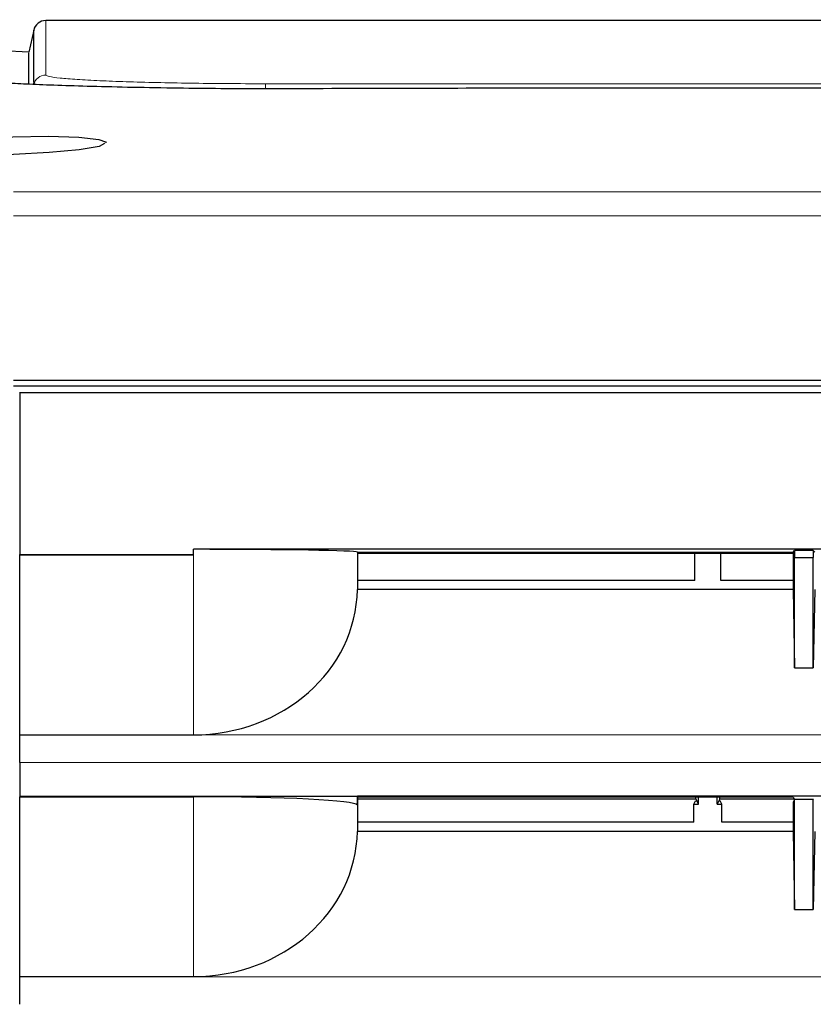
# Model space of a CAD drawing. Header units: millimetres. Extents: x 0 to 1118, y 0 to 864.
# Tile 21 of 117: x 178 to 190, y 484 to 500. Entities that reach past the tile are written whole.
import ezdxf

# ---------------------------------------------------------------- set-up
doc = ezdxf.new("R2010")
doc.units = ezdxf.units.MM

msp = doc.modelspace()

# ---------------------------------------------------------------- linework, layer by layer
at = {"color": 7, "linetype": 'Continuous', "lineweight": 25}
for p, q in [((204.5406, 499.9395), (177.9868, 499.9395)), ((177.7924, 499.7867), (177.7133, 499.432)), ((177.7133, 499.432), (177.2885, 499.4511)), ((178.9473, 497.9851), (178.9591, 497.9676)), ((177.4674, 494.1361), (293.4674, 494.1361)), ((293.4674, 494.0395), (177.4674, 494.0395)), ((177.5653, 493.9417), (177.5674, 493.9395)), ((177.5674, 493.9395), (177.5674, 491.3273)), ((177.5674, 493.9395), (293.3674, 493.9395)), ((216.0674, 491.4117), (180.3674, 491.4117)), ((180.3674, 491.3273), (180.3674, 491.4117)), ((183.0133, 491.3628), (183.0133, 490.7576)), ((190.0428, 491.3627), (190.043, 491.3628)), ((190.0428, 491.3627), (190.0428, 490.7637)), ((190.043, 491.3628), (190.0674, 491.3872)), ((190.3675, 491.3872), (190.0674, 491.3872)), ((190.0674, 491.3872), (190.0674, 491.2784)), ((190.3675, 491.3872), (190.3674, 491.2784)), ((190.3919, 491.3628), (190.3675, 491.3872)), ((177.5657, 491.3203), (177.5674, 491.3273)), ((177.5657, 488.4148), (177.5657, 491.3203)), ((177.5657, 491.3203), (180.3674, 491.3203)), ((177.5674, 491.3273), (180.3674, 491.3273)), ((180.3674, 491.3203), (180.3674, 491.3273)), ((190.0428, 491.3418), (183.0133, 491.3418)), ((188.4595, 490.9079), (188.4595, 491.3418)), ((188.8754, 490.9079), (188.8754, 491.3418)), ((190.0674, 489.4952), (190.0674, 491.2784)), ((190.0674, 491.2784), (190.3674, 491.2784)), ((190.3674, 489.4952), (190.3674, 491.2784)), ((188.4595, 490.9079), (183.0133, 490.9079)), ((190.0428, 490.9079), (188.8754, 490.9079)), ((190.043, 490.7576), (183.0133, 490.7576)), ((190.0428, 490.7637), (190.043, 490.7576)), ((190.043, 490.7576), (190.0674, 489.4952)), ((190.3919, 490.7576), (190.3674, 489.4952)), ((190.0674, 489.4952), (190.3674, 489.4952)), ((177.5657, 488.4134), (177.5657, 488.4148)), ((177.5657, 488.4148), (180.3674, 488.4148)), ((177.5674, 487.9675), (177.5674, 487.4273)), ((177.5674, 487.4273), (177.5657, 487.4168)), ((177.5657, 484.5148), (177.5657, 487.4168)), ((177.5657, 487.4168), (180.3674, 487.4168)), ((177.5674, 487.4273), (183.0132, 487.4273)), ((213.4216, 487.4273), (183.0132, 487.4273)), ((183.0132, 487.2806), (183.0132, 487.4273)), ((190.0459, 487.4122), (183.0132, 487.4122)), ((183.0133, 487.4122), (183.0133, 486.8576)), ((183.0133, 487.3837), (188.4729, 487.3837)), ((188.4729, 487.3837), (188.4729, 487.4122)), ((188.4729, 487.3837), (188.4895, 487.3504)), ((188.5174, 487.2945), (188.5174, 487.4122)), ((188.8174, 487.2945), (188.8174, 487.4122)), ((188.862, 487.3837), (188.8454, 487.3504)), ((188.862, 487.3837), (188.862, 487.4122)), ((188.862, 487.3837), (190.0602, 487.3837)), ((190.0459, 487.4122), (190.0651, 487.3738)), ((190.0674, 487.3784), (190.0651, 487.3738)), ((190.0674, 487.3784), (190.3674, 487.3784)), ((190.0674, 485.5952), (190.0674, 487.3784)), ((190.3674, 487.3784), (190.3697, 487.3738)), ((190.3674, 485.5952), (190.3674, 487.3784)), ((188.4395, 487.2945), (188.4674, 487.3504)), ((188.4395, 487.0079), (188.4395, 487.2945)), ((188.4395, 487.2945), (188.5174, 487.2945)), ((188.4674, 487.3504), (188.4895, 487.3504)), ((188.5174, 487.2945), (188.4895, 487.3504)), ((188.8454, 487.3504), (188.8174, 487.2945)), ((188.8174, 487.2945), (188.8954, 487.2945)), ((188.8454, 487.3504), (188.8674, 487.3504)), ((188.8954, 487.2945), (188.8674, 487.3504)), ((188.8954, 487.0079), (188.8954, 487.2945)), ((190.0651, 487.3738), (190.0428, 487.3292)), ((190.0428, 487.3292), (190.0428, 486.8637)), ((188.4395, 487.0079), (183.0133, 487.0079)), ((190.0428, 487.0079), (188.8954, 487.0079)), ((190.043, 486.8576), (183.0133, 486.8576)), ((190.0428, 486.8637), (190.043, 486.8576)), ((190.043, 486.8576), (190.0674, 485.5952)), ((190.3919, 486.8576), (190.3674, 485.5952)), ((190.0674, 485.5952), (190.3674, 485.5952)), ((177.5657, 484.5134), (177.5657, 484.5148)), ((177.5657, 484.5148), (180.3674, 484.5148))]:
    msp.add_line(p, q, dxfattribs=at)
at = {"color": 7, "linetype": 'Continuous', "lineweight": 18}
for p, q in [((190.043, 491.3628), (183.0133, 491.3628)), ((180.3674, 488.4148), (180.3674, 491.3203)), ((216.0674, 488.4134), (177.5657, 488.4134)), ((216.0674, 487.9675), (177.5674, 487.9675)), ((180.3674, 484.5148), (180.3674, 487.4168)), ((216.0674, 484.5134), (177.5657, 484.5134))]:
    msp.add_line(p, q, dxfattribs=at)
at = {"color": 7, "linetype": 'Continuous', "lineweight": 25, "flags": 128}
msp.add_lwpolyline([(178.9318, 497.9535), (178.8457, 497.9089), (178.5249, 497.8533), (178.0405, 497.8087), (177.468, 497.7797), (176.8937, 497.7696), (176.405, 497.7789), (176.0799, 497.8078), (175.9634, 497.8535), (176.0769, 497.9113), (176.3975, 497.9725), (176.8809, 498.0264), (177.4566, 498.0624), (178.0308, 498.0733), (178.5183, 498.0582), (178.8428, 498.0204), (178.9473, 497.9851), (178.9473, 497.9851)], dxfattribs=at)
at = {"color": 7, "linetype": 'Continuous', "lineweight": 18, "flags": 128}
msp.add_lwpolyline([(293.4674, 496.7871), (274.2246, 496.7874), (254.9817, 496.7874), (235.4674, 496.7874), (234.6674, 496.7874), (231.4674, 496.7874), (218.6674, 496.7874), (198.0674, 496.7874), (177.4674, 496.7871)], dxfattribs=at)
at = {"color": 7, "linetype": 'Continuous', "lineweight": 25}
msp.add_arc((177.9868, 499.7395), 0.2, 90.07796, 167.98756, dxfattribs=at)
at = {"color": 7, "linetype": 'Continuous', "lineweight": 18}
for centre, radius, start, end in [((177.9871, 498.8596), 0.2001, 90.01302, 167.40631), ((182.742, 498.8425), 1.2138, 176.32439, 180.15784)]:
    msp.add_arc(centre, radius, start, end, dxfattribs=at)
at = {"color": 7, "linetype": 'Continuous', "lineweight": 25}
for centre, major_axis, ratio, start_param, end_param in [((180.3674, 491.362), (2.6462, 0), 0.0174551, 0.016689, 1.5707963), ((180.3674, 490.7974), (2.6462, 0), 0.900404, 4.712389, 6.2664921), ((177.5622, 487.9675), (0, 0.6), 0.0087269, 4.712389, 5.550147), ((180.3674, 487.2781), (2.6462, 0), 0.0524078, 0.0174533, 1.5707963), ((180.3674, 486.8974), (2.6462, 0), 0.900404, 4.712389, 6.2664921), ((177.5622, 484.0675), (0, 0.6), 0.0087269, 4.712389, 5.550147)]:
    msp.add_ellipse(centre, major_axis=major_axis, ratio=ratio, start_param=start_param, end_param=end_param, dxfattribs=at)
at = {"color": 7, "linetype": 'Continuous', "lineweight": 18}
for points, knots in [([(177.9868, 499.9375), (177.9868, 499.9382), (177.9868, 499.9546), (177.9868, 499.8949), (177.9869, 499.747), (177.987, 499.519), (177.9871, 499.2777), (177.9871, 499.1323), (177.9871, 499.0597)], [0, 0, 0, 0, 0.0099697, 0.2476162, 0.4852627, 0.7426187, 0.8713078, 1, 1, 1, 1]), ([(177.9871, 499.0597), (177.9998, 499.0514), (178.0252, 499.035), (178.2002, 499.011), (178.4775, 498.9887), (178.8396, 498.969), (179.2753, 498.9521), (179.7671, 498.9385), (180.3091, 498.9284), (180.9024, 498.9217), (181.3158, 498.9208), (181.5307, 498.9203)], [0, 0, 0, 0, 0.11647463, 0.23286653, 0.34477366, 0.45671859, 0.56349907, 0.67029578, 0.77725505, 0.88417839, 1, 1, 1, 1]), ([(177.7919, 498.9032), (177.7919, 498.9032), (177.7874, 498.92), (177.7896, 498.9351), (177.7919, 498.9502)], [0, 0, 0, 0, 0.000009, 1, 1, 1, 1]), ([(181.5307, 498.9203), (181.7527, 498.9203), (182.8623, 498.9202), (185.7472, 498.9204), (191.9608, 498.9203), (199.0621, 498.9203), (206.1634, 498.9203), (211.4894, 498.9203), (218.1487, 498.9203), (226.1414, 498.9203), (232.3588, 498.9203), (235.4674, 498.9203)], [0, 0, 0, 0, 0.0123444, 0.061717, 0.1604617, 0.3579512, 0.4566959, 0.5554406, 0.6541853, 0.8270927, 1, 1, 1, 1]), ([(177.4663, 497.1778), (181.5652, 497.1779), (189.7631, 497.1781), (209.0968, 497.178), (224.5983, 497.178), (237.0674, 497.1781), (242.6674, 497.178), (254.8676, 497.1794), (269.4346, 497.1719), (283.1683, 497.1885), (290.0352, 497.1814), (293.4686, 497.1778)], [0, 0, 0, 0, 0.1060052, 0.2120105, 0.5, 0.5068964, 0.534482, 0.6448246, 0.8224123, 0.9112063, 1, 1, 1, 1])]:
    msp.add_open_spline(points, degree=3, knots=knots, dxfattribs=at)
at = {"color": 7, "linetype": 'Continuous', "lineweight": 25}
for points, knots in [([(177.7919, 498.9502), (177.7919, 499.0066), (177.7919, 499.1354), (177.7918, 499.3621), (177.7917, 499.5907), (177.7916, 499.7384), (177.7915, 499.7981), (177.7916, 499.7817), (177.7916, 499.781)], [0, 0, 0, 0, 0.10309499, 0.23558559, 0.50049361, 0.74511375, 0.98973391, 1, 1, 1, 1]), ([(177.7133, 498.9115), (177.7133, 498.9632), (177.7133, 499.137), (177.7133, 499.3173), (177.7133, 499.4285), (177.7133, 499.4211), (177.7133, 499.4187)], [0, 0, 0, 0, 0.15285276, 0.51333318, 0.83501206, 1, 1, 1, 1]), ([(181.515, 498.8376), (181.2797, 498.838), (180.8092, 498.8389), (180.09, 498.8482), (179.3829, 498.8596), (178.7258, 498.8751), (178.1664, 498.8928), (177.7052, 498.9109), (177.3597, 498.9291), (177.1156, 498.9423), (177.0777, 498.9508), (177.0597, 498.9548)], [0, 0, 0, 0, 0.1051343, 0.2101687, 0.3288091, 0.4474388, 0.5594824, 0.6715212, 0.7846982, 0.897913, 1, 1, 1, 1]), ([(235.4674, 498.8483), (235.3341, 498.8483), (234.6674, 498.8483), (231.8674, 498.8483), (220.6674, 498.8483), (208.0176, 498.848), (195.7255, 498.8485), (190.5207, 498.8476), (185.8531, 498.8504), (182.961, 498.8419), (181.515, 498.8376)], [0, 0, 0, 0, 0.0074139, 0.0370697, 0.1556926, 0.6301844, 0.7404591, 0.839187, 0.9195934, 1, 1, 1, 1])]:
    msp.add_open_spline(points, degree=3, knots=knots, dxfattribs=at)

doc.saveas('drawing.dxf')
